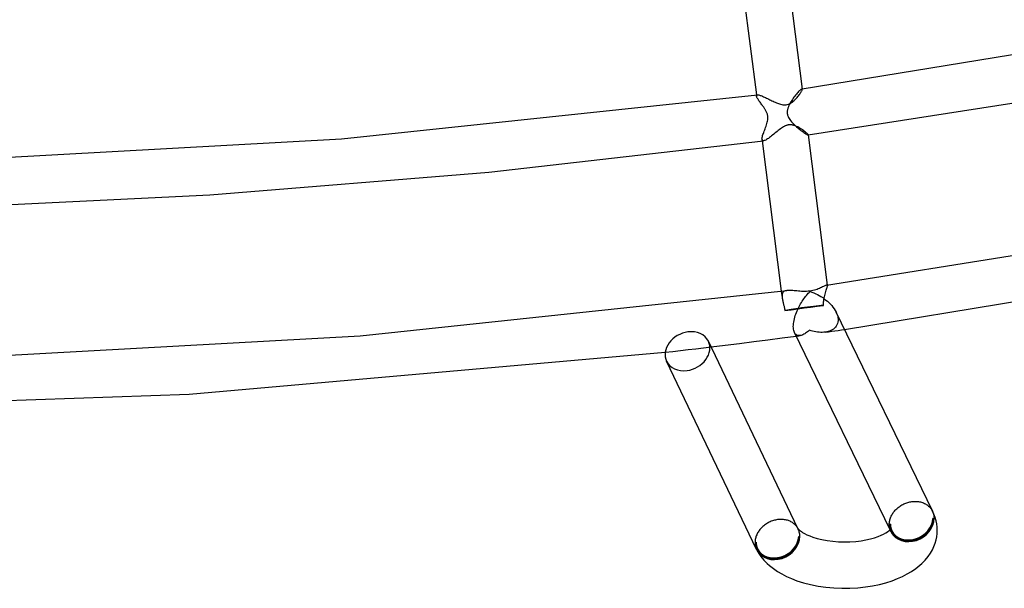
# Model space of a CAD drawing. Header units: millimetres. Extents: x -417 to 417, y -210 to 365.
# Tile 34 of 100: x 32 to 117, y -210 to -161. Entities that reach past the tile are written whole.
import ezdxf

# ---------------------------------------------------------------- set-up
doc = ezdxf.new("R2010")
doc.units = ezdxf.units.MM
doc.layers.add('HIDDEN', color=7, linetype='Continuous')
doc.layers.add('THICK', color=7, linetype='Continuous')

msp = doc.modelspace()

# ---------------------------------------------------------------- linework, layer by layer
at = {"layer": 'HIDDEN'}
for p, q in [((99.619, -166.596), (99.57, -166.64)), ((99.662, -166.561), (99.619, -166.596)), ((99.699, -166.535), (99.662, -166.561)), ((99.729, -166.518), (99.699, -166.535)), ((99.752, -166.511), (99.729, -166.518)), ((99.76, -166.51), (99.752, -166.511)), ((99.752, -166.511), (99.757, -166.51)), ((99.757, -166.51), (99.761, -166.509)), ((99.766, -166.511), (99.76, -166.51)), ((99.761, -166.509), (99.765, -166.509)), ((99.765, -166.509), (99.769, -166.508)), ((99.772, -166.514), (99.766, -166.511)), ((99.769, -166.508), (99.773, -166.508)), ((99.776, -166.518), (99.772, -166.514)), ((99.773, -166.508), (99.777, -166.507)), ((99.778, -166.524), (99.776, -166.518)), ((99.78, -166.531), (99.778, -166.524)), ((95.812, -167.038), (95.823, -167.127)), ((95.822, -167.101), (95.826, -167.077)), ((95.824, -167.128), (95.822, -167.101)), ((95.831, -167.164), (95.824, -167.128)), ((95.826, -167.077), (95.836, -167.058)), ((95.845, -167.204), (95.831, -167.164)), ((95.836, -167.058), (95.851, -167.043)), ((95.866, -167.25), (95.845, -167.204)), ((95.851, -167.043), (95.872, -167.033)), ((95.891, -167.299), (95.866, -167.25)), ((95.872, -167.033), (95.899, -167.027)), ((95.922, -167.352), (95.891, -167.299)), ((95.958, -167.409), (95.922, -167.352)), ((95.998, -167.468), (95.958, -167.409)), ((98.927, -167.424), (98.862, -167.523)), ((98.994, -167.327), (98.927, -167.424)), ((99.063, -167.232), (98.994, -167.327)), ((99.133, -167.139), (99.063, -167.232)), ((99.202, -167.051), (99.133, -167.139)), ((99.269, -166.967), (99.202, -167.051)), ((99.335, -166.889), (99.269, -166.967)), ((99.399, -166.817), (99.335, -166.889)), ((99.46, -166.751), (99.399, -166.817)), ((99.517, -166.691), (99.46, -166.751)), ((99.57, -166.64), (99.517, -166.691)), ((96.041, -167.531), (95.998, -167.468)), ((96.088, -167.596), (96.041, -167.531)), ((96.137, -167.665), (96.088, -167.596)), ((96.189, -167.734), (96.137, -167.665)), ((96.242, -167.806), (96.189, -167.734)), ((96.295, -167.878), (96.242, -167.806)), ((96.349, -167.951), (96.295, -167.878)), ((96.385, -168.001), (96.349, -167.951)), ((96.42, -168.051), (96.385, -168.001)), ((96.455, -168.101), (96.42, -168.051)), ((96.489, -168.151), (96.455, -168.101)), ((96.522, -168.202), (96.489, -168.151)), ((96.554, -168.252), (96.522, -168.202)), ((96.585, -168.304), (96.554, -168.252)), ((96.616, -168.357), (96.585, -168.304)), ((98.505, -168.287), (98.493, -168.346)), ((98.52, -168.229), (98.505, -168.287)), ((98.537, -168.172), (98.52, -168.229)), ((98.555, -168.117), (98.537, -168.172)), ((98.576, -168.063), (98.555, -168.117)), ((98.597, -168.011), (98.576, -168.063)), ((98.618, -167.962), (98.597, -168.011)), ((98.641, -167.914), (98.618, -167.962)), ((98.664, -167.866), (98.641, -167.914)), ((98.689, -167.817), (98.664, -167.866)), ((98.715, -167.769), (98.689, -167.817)), ((98.743, -167.72), (98.715, -167.769)), ((98.771, -167.671), (98.743, -167.72)), ((98.8, -167.622), (98.771, -167.671)), ((98.862, -167.523), (98.8, -167.622)), ((96.645, -168.412), (96.616, -168.357)), ((96.674, -168.468), (96.645, -168.412)), ((96.7, -168.526), (96.674, -168.468)), ((96.724, -168.584), (96.7, -168.526)), ((96.745, -168.644), (96.724, -168.584)), ((96.764, -168.705), (96.745, -168.644)), ((96.779, -168.766), (96.764, -168.705)), ((96.791, -168.828), (96.779, -168.766)), ((96.8, -168.891), (96.791, -168.828)), ((96.794, -169.191), (96.803, -169.104)), ((96.805, -168.955), (96.8, -168.891)), ((96.803, -169.104), (96.806, -169.025)), ((96.806, -169.025), (96.805, -168.955)), ((98.478, -168.468), (98.476, -168.528)), ((98.476, -168.528), (98.478, -168.588)), ((98.484, -168.407), (98.478, -168.468)), ((98.478, -168.588), (98.484, -168.648)), ((98.493, -168.346), (98.484, -168.407)), ((98.484, -168.648), (98.494, -168.708)), ((98.494, -168.708), (98.509, -168.768)), ((98.509, -168.768), (98.528, -168.832)), ((98.528, -168.832), (98.556, -168.902)), ((98.556, -168.902), (98.592, -168.98)), ((98.592, -168.98), (98.64, -169.065)), ((98.64, -169.065), (98.7, -169.157)), ((98.7, -169.157), (98.768, -169.25)), ((96.532, -170.054), (96.573, -169.945)), ((96.573, -169.945), (96.615, -169.835)), ((96.615, -169.835), (96.655, -169.725)), ((96.655, -169.725), (96.692, -169.614)), ((96.692, -169.614), (96.726, -169.504)), ((96.726, -169.504), (96.755, -169.394)), ((96.755, -169.394), (96.779, -169.288)), ((96.779, -169.288), (96.794, -169.191)), ((98.768, -169.25), (98.844, -169.341)), ((98.844, -169.341), (98.924, -169.432)), ((98.924, -169.432), (99.01, -169.522)), ((99.01, -169.522), (99.1, -169.611)), ((99.1, -169.611), (99.192, -169.697)), ((99.192, -169.697), (99.286, -169.782)), ((99.286, -169.782), (99.382, -169.865)), ((99.382, -169.865), (99.477, -169.945)), ((99.477, -169.945), (99.572, -170.021)), ((96.3, -170.828), (96.305, -170.768)), ((96.302, -170.88), (96.3, -170.828)), ((96.305, -170.768), (96.316, -170.7)), ((96.316, -170.7), (96.334, -170.625)), ((96.334, -170.625), (96.357, -170.543)), ((96.357, -170.543), (96.385, -170.455)), ((96.385, -170.455), (96.417, -170.362)), ((96.417, -170.362), (96.453, -170.263)), ((96.453, -170.263), (96.491, -170.161)), ((96.491, -170.161), (96.532, -170.054)), ((99.572, -170.021), (99.665, -170.094)), ((99.665, -170.094), (99.756, -170.162)), ((99.756, -170.162), (99.843, -170.225)), ((99.843, -170.225), (99.924, -170.283)), ((99.924, -170.283), (100, -170.334)), ((100, -170.334), (100.069, -170.378)), ((100.069, -170.378), (100.13, -170.414)), ((100.13, -170.414), (100.181, -170.443)), ((100.181, -170.443), (100.222, -170.463)), ((100.222, -170.463), (100.253, -170.474)), ((100.253, -170.474), (100.273, -170.477)), ((100.273, -170.477), (100.276, -170.476)), ((100.273, -170.477), (100.275, -170.476)), ((100.275, -170.476), (100.276, -170.476)), ((100.276, -170.476), (100.278, -170.475)), ((100.276, -170.476), (100.278, -170.476)), ((100.278, -170.475), (100.28, -170.473)), ((100.278, -170.476), (100.279, -170.476)), ((100.279, -170.476), (100.281, -170.475)), ((100.28, -170.473), (100.281, -170.471)), ((100.281, -170.469), (100.281, -170.466)), ((100.281, -170.471), (100.281, -170.469)), ((100.281, -170.475), (100.283, -170.475)), ((96.31, -170.917), (96.302, -170.88)), ((96.302, -170.881), (96.318, -171.006)), ((96.324, -170.948), (96.31, -170.917)), ((96.343, -170.97), (96.324, -170.948)), ((96.37, -170.985), (96.343, -170.97)), ((96.402, -170.991), (96.37, -170.985)), ((96.44, -170.99), (96.402, -170.991)), ((101.892, -183.442), (101.872, -183.443)), ((101.908, -183.444), (101.892, -183.442)), ((101.92, -183.45), (101.908, -183.444)), ((101.919, -183.639), (101.933, -183.578)), ((101.93, -183.459), (101.92, -183.45)), ((101.937, -183.472), (101.93, -183.459)), ((101.933, -183.578), (101.941, -183.528)), ((101.934, -183.435), (101.941, -183.49)), ((101.941, -183.489), (101.937, -183.472)), ((101.941, -183.528), (101.941, -183.489)), ((97.969, -183.965), (98.039, -184.513)), ((98.031, -184.272), (98.028, -184.347)), ((98.028, -184.347), (98.03, -184.427)), ((98.03, -184.427), (98.039, -184.513)), ((98.043, -184.204), (98.031, -184.272)), ((98.062, -184.142), (98.043, -184.204)), ((98.089, -184.087), (98.062, -184.142)), ((98.125, -184.039), (98.089, -184.087)), ((98.171, -183.998), (98.125, -184.039)), ((98.225, -183.964), (98.171, -183.998)), ((98.288, -183.937), (98.225, -183.964)), ((98.359, -183.917), (98.288, -183.937)), ((98.439, -183.903), (98.359, -183.917)), ((101.671, -184.518), (101.685, -184.451)), ((101.685, -184.451), (101.715, -184.324)), ((101.715, -184.324), (101.747, -184.204)), ((101.747, -184.204), (101.78, -184.09)), ((101.78, -184.09), (101.813, -183.983)), ((101.813, -183.983), (101.844, -183.883)), ((101.844, -183.883), (101.873, -183.792)), ((101.873, -183.792), (101.898, -183.71)), ((101.898, -183.71), (101.919, -183.639)), ((98.039, -184.513), (98.048, -184.576)), ((98.048, -184.576), (98.059, -184.642)), ((98.059, -184.642), (98.073, -184.71)), ((98.073, -184.71), (98.088, -184.781)), ((98.088, -184.781), (98.104, -184.853)), ((98.104, -184.853), (98.121, -184.928)), ((98.121, -184.928), (98.136, -184.993)), ((98.136, -184.993), (98.152, -185.059)), ((98.152, -185.059), (98.168, -185.127)), ((98.168, -185.127), (98.184, -185.195)), ((98.184, -185.195), (98.2, -185.266)), ((98.2, -185.266), (98.216, -185.337)), ((100.495, -185.334), (101.05, -185.259)), ((101.05, -185.259), (101.608, -185.184)), ((101.607, -185.107), (101.608, -185.03)), ((101.608, -185.184), (101.607, -185.107)), ((101.608, -185.03), (101.612, -184.954)), ((101.612, -184.954), (101.618, -184.878)), ((101.618, -184.878), (101.625, -184.804)), ((101.625, -184.804), (101.634, -184.73)), ((101.634, -184.73), (101.645, -184.658)), ((101.645, -184.658), (101.657, -184.588)), ((101.657, -184.588), (101.671, -184.518)), ((98.216, -185.337), (98.231, -185.409)), ((98.231, -185.409), (98.246, -185.483)), ((98.246, -185.483), (98.26, -185.557)), ((98.26, -185.557), (98.274, -185.631)), ((98.274, -185.631), (98.832, -185.556)), ((98.832, -185.556), (99.388, -185.482)), ((99.388, -185.482), (99.942, -185.408)), ((99.942, -185.408), (100.495, -185.334)), ((102.697, -185.765), (102.742, -185.865)), ((102.742, -185.865), (102.781, -185.965)), ((102.781, -185.965), (102.813, -186.065)), ((102.813, -186.065), (102.838, -186.165)), ((102.715, -186.98), (102.643, -187.076)), ((102.775, -186.873), (102.715, -186.98)), ((102.821, -186.757), (102.775, -186.873)), ((102.853, -186.632), (102.821, -186.757)), ((102.838, -186.165), (102.856, -186.264)), ((102.868, -186.501), (102.853, -186.632)), ((102.856, -186.264), (102.867, -186.363)), ((102.867, -186.363), (102.868, -186.501)), ((99.147, -187.596), (99.102, -187.519)), ((99.199, -187.659), (99.147, -187.596)), ((99.256, -187.709), (99.199, -187.659)), ((99.253, -187.831), (99.311, -187.823)), ((99.319, -187.747), (99.256, -187.709)), ((99.311, -187.823), (99.369, -187.815)), ((99.386, -187.772), (99.319, -187.747)), ((99.369, -187.815), (99.427, -187.808)), ((99.457, -187.786), (99.386, -187.772)), ((99.427, -187.808), (99.485, -187.8)), ((99.531, -187.79), (99.457, -187.786)), ((99.485, -187.8), (99.543, -187.792)), ((99.607, -187.784), (99.531, -187.79)), ((99.543, -187.792), (99.601, -187.785)), ((99.681, -187.769), (99.607, -187.784)), ((99.756, -187.747), (99.681, -187.769)), ((99.832, -187.718), (99.756, -187.747)), ((99.91, -187.681), (99.832, -187.718)), ((99.989, -187.638), (99.91, -187.681)), ((100.068, -187.589), (99.989, -187.638)), ((100.149, -187.533), (100.068, -187.589)), ((100.229, -187.471), (100.149, -187.533)), ((100.31, -187.403), (100.229, -187.471)), ((100.391, -187.33), (100.31, -187.403)), ((100.532, -187.373), (100.391, -187.33)), ((100.673, -187.411), (100.532, -187.373)), ((100.813, -187.444), (100.673, -187.411)), ((100.953, -187.47), (100.813, -187.444)), ((101.092, -187.491), (100.953, -187.47)), ((101.23, -187.505), (101.092, -187.491)), ((101.366, -187.513), (101.23, -187.505)), ((101.5, -187.514), (101.366, -187.513)), ((101.633, -187.508), (101.5, -187.514)), ((101.762, -187.495), (101.633, -187.508)), ((101.892, -187.474), (101.762, -187.495)), ((101.774, -187.493), (102.05, -187.456)), ((102.017, -187.445), (101.892, -187.474)), ((102.138, -187.407), (102.017, -187.445)), ((102.05, -187.456), (102.325, -187.419)), ((102.254, -187.36), (102.138, -187.407)), ((102.363, -187.304), (102.254, -187.36)), ((102.325, -187.419), (102.6, -187.381)), ((102.465, -187.238), (102.363, -187.304)), ((102.559, -187.162), (102.465, -187.238)), ((102.643, -187.076), (102.559, -187.162)), ((102.6, -187.381), (102.875, -187.343)), ((102.875, -187.343), (103.15, -187.306)), ((103.15, -187.306), (103.425, -187.268)), ((87.947, -189.232), (88.607, -189.155)), ((88.607, -189.155), (89.267, -189.078)), ((89.267, -189.078), (89.926, -189)), ((89.926, -189), (90.585, -188.921)), ((90.585, -188.921), (91.243, -188.842)), ((91.243, -188.842), (91.901, -188.762)), ((111.001, -202.896), (111.004, -202.903)), ((111.004, -202.903), (111.008, -202.91)), ((111.016, -202.927), (111.007, -202.908)), ((111.008, -202.91), (111.011, -202.917)), ((111.011, -202.917), (111.014, -202.924)), ((111.014, -202.924), (111.018, -202.931)), ((111.018, -202.931), (111.021, -202.938)), ((111.021, -202.938), (111.057, -203.02)), ((111.057, -203.02), (111.087, -203.104)), ((111.087, -203.104), (111.111, -203.19)), ((111.153, -203.552), (111.057, -203.564)), ((111.111, -203.19), (111.13, -203.278)), ((111.13, -203.278), (111.144, -203.368)), ((111.144, -203.368), (111.152, -203.459)), ((111.152, -203.459), (111.153, -203.552)), ((99.403, -204.437), (99.397, -204.426)), ((99.427, -204.485), (99.402, -204.432)), ((99.409, -204.448), (99.403, -204.437)), ((99.415, -204.46), (99.409, -204.448)), ((99.421, -204.471), (99.415, -204.46)), ((99.426, -204.483), (99.421, -204.471)), ((99.432, -204.494), (99.426, -204.483)), ((99.467, -204.576), (99.432, -204.494)), ((99.497, -204.66), (99.467, -204.576)), ((99.521, -204.745), (99.497, -204.66)), ((99.54, -204.833), (99.521, -204.745)), ((99.553, -204.922), (99.54, -204.833)), ((107.386, -204.056), (107.29, -204.069)), ((107.422, -204.683), (107.352, -204.539)), ((107.428, -204.545), (107.426, -204.587)), ((107.426, -204.587), (107.428, -204.626)), ((107.433, -204.505), (107.428, -204.545)), ((107.428, -204.626), (107.432, -204.663)), ((107.432, -204.663), (107.439, -204.697)), ((107.44, -204.47), (107.433, -204.505)), ((107.439, -204.697), (107.447, -204.725)), ((107.449, -204.442), (107.44, -204.47)), ((107.447, -204.725), (107.454, -204.745)), ((107.456, -204.424), (107.449, -204.442)), ((107.454, -204.745), (107.459, -204.755)), ((107.459, -204.419), (107.456, -204.424)), ((107.459, -204.755), (107.459, -204.755)), ((95.699, -205.622), (95.795, -205.609)), ((99.466, -205.117), (99.562, -205.104)), ((99.56, -205.013), (99.553, -204.922)), ((99.562, -205.104), (99.56, -205.013))]:
    msp.add_line(p, q, dxfattribs=at)
for centre, start, end in [((109.222, -203.81), 205.86135, 208.19185), ((97.631, -205.363), 205.5771, 208.19225)]:
    msp.add_arc(centre, 1.9, start, end, dxfattribs=at)
for centre, major_axis, ratio, start_param, end_param in [((100.169, -185.406), (-1.984, -0.253), 0.027943, -2.385549, -1.344642), ((100.169, -185.406), (-1.984, -0.253), 0.027943, -1.344642, -0.303735), ((89.866, -189.142), (1.804, 0.864), 0.801404, -1.954918, -0.000048), ((89.866, -189.142), (1.804, 0.864), 0.801404, 3.141544, 4.328267), ((109.222, -203.81), (-1.763, -0.945), 0.836516, 0.000028, 2.720164), ((109.222, -203.81), (1.71, 0.829), 0.805712, 3.141565, 5.895092), ((109.222, -203.81), (1.675, 0.897), 0.836516, -3.141481, -0.421429), ((109.222, -203.81), (-1.8, -0.872), 0.805712, 1.182703, 2.753499), ((109.222, -203.81), (-1.8, -0.872), 0.805712, -0.101097, -0.000028), ((109.222, -203.81), (-1.763, -0.945), 0.836516, -0.146389, 0.000028), ((109.222, -203.81), (1.71, 0.829), 0.805712, 2.753499, 3.141565), ((109.222, -203.81), (1.675, 0.897), 0.836516, 2.720164, 3.141704), ((109.222, -203.81), (-1.8, -0.872), 0.805712, -0.000028, 1.182703), ((97.631, -205.363), (-1.714, -0.82), 0.801404, -0.384122, -0.000048), ((97.631, -205.363), (-1.675, -0.897), 0.836516, -0.421429, 0.000112), ((97.631, -205.363), (-1.763, -0.945), 0.836516, 0.000028, 2.720164), ((97.631, -205.363), (-1.714, -0.82), 0.801404, -0.000048, 2.757471), ((97.631, -205.363), (-1.675, -0.897), 0.836516, 0.000112, 2.720164), ((97.631, -205.363), (-1.804, -0.864), 0.801404, 1.186674, 2.757471), ((97.631, -205.363), (-1.804, -0.864), 0.801404, 0.026542, 1.186674)]:
    msp.add_ellipse(centre, major_axis=major_axis, ratio=ratio, start_param=start_param, end_param=end_param, dxfattribs=at)
at = {"layer": 'THICK'}
for p, q in [((94.205, -154.424), (95.812, -167.038)), ((98.19, -154.055), (99.78, -166.531)), ((99.777, -166.507), (134.736, -160.795)), ((99.757, -166.622), (99.771, -166.585)), ((99.771, -166.585), (99.779, -166.554)), ((99.779, -166.554), (99.78, -166.531)), ((100.283, -170.475), (126.142, -166.438)), ((59.992, -170.815), (95.899, -167.027)), ((95.899, -167.027), (95.934, -167.025)), ((95.934, -167.025), (95.977, -167.029)), ((95.977, -167.029), (96.026, -167.038)), ((96.026, -167.038), (96.082, -167.052)), ((96.082, -167.052), (96.142, -167.071)), ((96.142, -167.071), (96.208, -167.094)), ((96.208, -167.094), (96.279, -167.121)), ((96.279, -167.121), (96.355, -167.152)), ((96.355, -167.152), (96.434, -167.187)), ((96.434, -167.187), (96.517, -167.224)), ((96.517, -167.224), (96.602, -167.264)), ((96.602, -167.264), (96.691, -167.306)), ((96.691, -167.306), (96.783, -167.35)), ((96.783, -167.35), (96.876, -167.396)), ((96.876, -167.396), (96.971, -167.443)), ((96.971, -167.443), (97.067, -167.489)), ((99.065, -167.522), (99.134, -167.457)), ((99.134, -167.457), (99.201, -167.389)), ((99.201, -167.389), (99.266, -167.319)), ((99.266, -167.319), (99.33, -167.247)), ((99.33, -167.247), (99.391, -167.175)), ((99.391, -167.175), (99.449, -167.102)), ((99.449, -167.102), (99.504, -167.03)), ((99.504, -167.03), (99.554, -166.961)), ((99.554, -166.961), (99.601, -166.894)), ((99.601, -166.894), (99.642, -166.83)), ((99.642, -166.83), (99.679, -166.771)), ((99.679, -166.771), (99.711, -166.716)), ((99.711, -166.716), (99.737, -166.666)), ((99.737, -166.666), (99.757, -166.622)), ((97.067, -167.489), (97.163, -167.536)), ((97.163, -167.536), (97.258, -167.581)), ((97.258, -167.581), (97.354, -167.626)), ((97.354, -167.626), (97.448, -167.668)), ((97.448, -167.668), (97.541, -167.708)), ((97.541, -167.708), (97.633, -167.745)), ((97.633, -167.745), (97.723, -167.78)), ((97.723, -167.78), (97.815, -167.811)), ((97.815, -167.811), (97.909, -167.839)), ((97.909, -167.839), (98.004, -167.863)), ((98.004, -167.863), (98.1, -167.88)), ((98.1, -167.88), (98.196, -167.89)), ((98.196, -167.89), (98.292, -167.892)), ((98.292, -167.892), (98.388, -167.884)), ((98.388, -167.884), (98.487, -167.865)), ((98.487, -167.865), (98.582, -167.836)), ((98.582, -167.836), (98.673, -167.798)), ((98.673, -167.798), (98.759, -167.752)), ((98.759, -167.752), (98.842, -167.7)), ((98.842, -167.7), (98.92, -167.644)), ((98.92, -167.644), (98.995, -167.584)), ((98.995, -167.584), (99.065, -167.522)), ((97.884, -169.964), (97.789, -170.034)), ((97.979, -169.897), (97.884, -169.964)), ((98.073, -169.835), (97.979, -169.897)), ((98.166, -169.779), (98.073, -169.835)), ((98.209, -169.756), (98.166, -169.779)), ((98.251, -169.734), (98.209, -169.756)), ((98.295, -169.713), (98.251, -169.734)), ((98.339, -169.694), (98.295, -169.713)), ((98.383, -169.676), (98.339, -169.694)), ((98.428, -169.661), (98.383, -169.676)), ((98.473, -169.647), (98.428, -169.661)), ((98.518, -169.635), (98.473, -169.647)), ((98.564, -169.626), (98.518, -169.635)), ((98.609, -169.618), (98.564, -169.626)), ((98.647, -169.614), (98.609, -169.618)), ((98.684, -169.611), (98.647, -169.614)), ((98.722, -169.61), (98.684, -169.611)), ((98.761, -169.611), (98.722, -169.61)), ((98.803, -169.613), (98.761, -169.611)), ((98.848, -169.617), (98.803, -169.613)), ((98.895, -169.623), (98.848, -169.617)), ((98.945, -169.633), (98.895, -169.623)), ((98.998, -169.645), (98.945, -169.633)), ((99.053, -169.66), (98.998, -169.645)), ((99.166, -169.698), (99.053, -169.66)), ((99.279, -169.745), (99.166, -169.698)), ((99.391, -169.799), (99.279, -169.745)), ((99.501, -169.858), (99.391, -169.799)), ((99.608, -169.921), (99.501, -169.858)), ((99.711, -169.987), (99.608, -169.921)), ((99.808, -170.052), (99.711, -169.987)), ((23.402, -172.848), (59.992, -170.815)), ((96.768, -170.834), (96.691, -170.883)), ((96.851, -170.778), (96.768, -170.834)), ((96.937, -170.715), (96.851, -170.778)), ((97.026, -170.647), (96.937, -170.715)), ((97.119, -170.574), (97.026, -170.647)), ((97.214, -170.498), (97.119, -170.574)), ((97.309, -170.421), (97.214, -170.498)), ((97.406, -170.342), (97.309, -170.421)), ((97.502, -170.263), (97.406, -170.342)), ((97.598, -170.184), (97.502, -170.263)), ((97.694, -170.108), (97.598, -170.184)), ((97.789, -170.034), (97.694, -170.108)), ((99.898, -170.117), (99.808, -170.052)), ((99.98, -170.179), (99.898, -170.117)), ((100.054, -170.237), (99.98, -170.179)), ((100.119, -170.291), (100.054, -170.237)), ((100.174, -170.34), (100.119, -170.291)), ((100.218, -170.383), (100.174, -170.34)), ((100.252, -170.419), (100.218, -170.383)), ((100.273, -170.447), (100.252, -170.419)), ((100.281, -170.466), (100.273, -170.447)), ((100.281, -170.466), (101.934, -183.435)), ((72.709, -173.7), (96.44, -170.99)), ((96.318, -171.006), (97.969, -183.965)), ((96.492, -170.978), (96.44, -170.99)), ((96.552, -170.956), (96.492, -170.978)), ((96.618, -170.924), (96.552, -170.956)), ((96.691, -170.883), (96.618, -170.924)), ((48.62, -175.649), (72.709, -173.7)), ((24.293, -176.822), (48.62, -175.649)), ((101.873, -183.443), (134.233, -178.254)), ((103.425, -187.268), (138.58, -181.508)), ((101.53, -183.593), (101.448, -183.633)), ((101.606, -183.555), (101.53, -183.593)), ((101.674, -183.521), (101.606, -183.555)), ((101.736, -183.492), (101.674, -183.521)), ((101.789, -183.469), (101.736, -183.492)), ((101.835, -183.452), (101.789, -183.469)), ((101.872, -183.443), (101.835, -183.452)), ((61.622, -187.799), (98.438, -183.903)), ((98.529, -183.895), (98.439, -183.903)), ((98.626, -183.892), (98.529, -183.895)), ((98.729, -183.894), (98.626, -183.892)), ((98.838, -183.899), (98.729, -183.894)), ((98.952, -183.908), (98.838, -183.899)), ((99.071, -183.918), (98.952, -183.908)), ((99.193, -183.93), (99.071, -183.918)), ((99.319, -183.943), (99.193, -183.93)), ((99.448, -183.955), (99.319, -183.943)), ((99.579, -183.965), (99.448, -183.955)), ((99.713, -183.974), (99.579, -183.965)), ((99.852, -183.98), (99.713, -183.974)), ((99.994, -183.981), (99.852, -183.98)), ((99.989, -184.509), (100.064, -184.411)), ((100.14, -183.978), (99.994, -183.981)), ((100.064, -184.411), (100.14, -184.318)), ((100.288, -183.969), (100.14, -183.978)), ((100.14, -184.318), (100.217, -184.228)), ((100.217, -184.228), (100.295, -184.142)), ((100.436, -183.952), (100.288, -183.969)), ((100.295, -184.142), (100.373, -184.061)), ((100.373, -184.061), (100.452, -183.985)), ((100.568, -183.932), (100.436, -183.952)), ((100.452, -183.985), (100.614, -184.042)), ((100.697, -183.906), (100.568, -183.932)), ((100.614, -184.042), (100.775, -184.106)), ((100.821, -183.875), (100.697, -183.906)), ((100.775, -184.106), (100.934, -184.177)), ((100.94, -183.839), (100.821, -183.875)), ((100.934, -184.177), (101.091, -184.254)), ((101.054, -183.801), (100.94, -183.839)), ((101.161, -183.76), (101.054, -183.801)), ((101.091, -184.254), (101.244, -184.337)), ((101.263, -183.718), (101.161, -183.76)), ((101.244, -184.337), (101.394, -184.425)), ((101.359, -183.675), (101.263, -183.718)), ((101.448, -183.633), (101.359, -183.675)), ((101.394, -184.425), (101.54, -184.519)), ((99.444, -185.407), (99.506, -185.283)), ((99.506, -185.283), (99.57, -185.162)), ((99.57, -185.162), (99.636, -185.044)), ((99.636, -185.044), (99.703, -184.931)), ((99.703, -184.931), (99.772, -184.821)), ((99.772, -184.821), (99.843, -184.714)), ((99.843, -184.714), (99.915, -184.609)), ((99.915, -184.609), (99.989, -184.509)), ((101.54, -184.519), (101.681, -184.619)), ((101.681, -184.619), (101.818, -184.723)), ((101.818, -184.723), (101.951, -184.834)), ((101.951, -184.834), (102.079, -184.95)), ((102.079, -184.95), (102.202, -185.073)), ((102.202, -185.073), (102.318, -185.202)), ((102.318, -185.202), (102.427, -185.335)), ((99.134, -186.208), (99.176, -186.07)), ((99.176, -186.07), (99.222, -185.933)), ((99.222, -185.933), (99.273, -185.798)), ((99.273, -185.798), (99.327, -185.665)), ((99.327, -185.665), (99.384, -185.535)), ((99.384, -185.535), (99.444, -185.407)), ((102.427, -185.335), (102.527, -185.474)), ((102.527, -185.474), (102.618, -185.618)), ((102.618, -185.618), (102.697, -185.765)), ((111.007, -202.908), (102.699, -185.769)), ((99.005, -187.01), (99.01, -186.879)), ((99.009, -187.132), (99.005, -187.01)), ((99.01, -186.879), (99.021, -186.751)), ((99.021, -186.751), (99.04, -186.619)), ((99.04, -186.619), (99.065, -186.484)), ((99.065, -186.484), (99.097, -186.346)), ((99.097, -186.346), (99.134, -186.208)), ((24.102, -189.892), (61.622, -187.799)), ((98.03, -187.991), (99.253, -187.831)), ((99.021, -187.244), (99.009, -187.132)), ((99.041, -187.347), (99.021, -187.244)), ((99.068, -187.439), (99.041, -187.347)), ((99.102, -187.519), (99.068, -187.439)), ((107.352, -204.539), (99.099, -187.514)), ((99.402, -204.432), (91.67, -188.279)), ((91.901, -188.762), (93.129, -188.612)), ((93.129, -188.612), (94.356, -188.46)), ((94.356, -188.46), (95.582, -188.305)), ((95.582, -188.305), (96.807, -188.149)), ((96.807, -188.149), (98.03, -187.991)), ((46.853, -192.852), (87.947, -189.232)), ((95.827, -206.227), (88.062, -190.006)), ((5.085, -194.251), (46.853, -192.852)), ((108.538, -202.314), (108.622, -202.276)), ((108.622, -202.276), (108.707, -202.242)), ((108.707, -202.242), (108.794, -202.211)), ((108.794, -202.211), (108.881, -202.183)), ((108.881, -202.183), (108.969, -202.159)), ((108.969, -202.159), (109.058, -202.138)), ((109.058, -202.138), (109.147, -202.12)), ((109.147, -202.12), (109.237, -202.107)), ((109.237, -202.107), (109.334, -202.096)), ((109.334, -202.096), (109.43, -202.09)), ((109.43, -202.09), (109.526, -202.088)), ((109.526, -202.088), (109.621, -202.09)), ((109.621, -202.09), (109.716, -202.096)), ((109.716, -202.096), (109.809, -202.107)), ((109.809, -202.107), (109.901, -202.122)), ((109.901, -202.122), (109.991, -202.142)), ((109.991, -202.142), (110.079, -202.165)), ((110.079, -202.165), (110.164, -202.193)), ((110.164, -202.193), (110.248, -202.225)), ((110.248, -202.225), (110.328, -202.261)), ((110.328, -202.261), (110.406, -202.3)), ((110.406, -202.3), (110.482, -202.344)), ((107.541, -203.206), (107.587, -203.132)), ((107.587, -203.132), (107.636, -203.06)), ((107.636, -203.06), (107.688, -202.989)), ((107.688, -202.989), (107.744, -202.92)), ((107.744, -202.92), (107.804, -202.852)), ((107.804, -202.852), (107.866, -202.787)), ((107.866, -202.787), (107.931, -202.724)), ((107.931, -202.724), (107.999, -202.663)), ((107.999, -202.663), (108.069, -202.605)), ((108.069, -202.605), (108.142, -202.55)), ((108.142, -202.55), (108.217, -202.497)), ((108.217, -202.497), (108.294, -202.447)), ((108.294, -202.447), (108.374, -202.399)), ((108.374, -202.399), (108.455, -202.355)), ((108.455, -202.355), (108.538, -202.314)), ((110.482, -202.344), (110.554, -202.391)), ((110.554, -202.391), (110.622, -202.442)), ((110.622, -202.442), (110.687, -202.496)), ((110.687, -202.496), (110.748, -202.553)), ((110.748, -202.553), (110.806, -202.614)), ((110.806, -202.614), (110.859, -202.677)), ((110.859, -202.677), (110.909, -202.744)), ((110.909, -202.744), (110.954, -202.813)), ((110.954, -202.813), (110.995, -202.885)), ((111.135, -203.18), (110.995, -202.885)), ((96.761, -203.972), (96.68, -204.022)), ((96.844, -203.926), (96.761, -203.972)), ((96.929, -203.882), (96.844, -203.926)), ((97.016, -203.842), (96.929, -203.882)), ((97.104, -203.806), (97.016, -203.842)), ((97.193, -203.773), (97.104, -203.806)), ((97.282, -203.744), (97.193, -203.773)), ((97.373, -203.718), (97.282, -203.744)), ((97.464, -203.696), (97.373, -203.718)), ((97.556, -203.678), (97.464, -203.696)), ((97.648, -203.663), (97.556, -203.678)), ((97.736, -203.653), (97.648, -203.663)), ((97.824, -203.647), (97.736, -203.653)), ((97.912, -203.644), (97.824, -203.647)), ((97.998, -203.644), (97.912, -203.644)), ((98.084, -203.648), (97.998, -203.644)), ((98.169, -203.656), (98.084, -203.648)), ((98.253, -203.667), (98.169, -203.656)), ((98.336, -203.682), (98.253, -203.667)), ((98.417, -203.7), (98.336, -203.682)), ((98.497, -203.722), (98.417, -203.7)), ((98.575, -203.747), (98.497, -203.722)), ((98.651, -203.776), (98.575, -203.747)), ((98.725, -203.808), (98.651, -203.776)), ((98.796, -203.843), (98.725, -203.808)), ((98.865, -203.881), (98.796, -203.843)), ((98.931, -203.923), (98.865, -203.881)), ((98.995, -203.967), (98.931, -203.923)), ((99.056, -204.014), (98.995, -203.967)), ((107.29, -204.069), (107.292, -203.99)), ((107.292, -203.99), (107.299, -203.91)), ((107.299, -203.91), (107.31, -203.831)), ((107.31, -203.831), (107.325, -203.751)), ((107.325, -203.751), (107.344, -203.671)), ((107.344, -203.671), (107.367, -203.592)), ((107.367, -203.592), (107.394, -203.513)), ((107.394, -203.513), (107.425, -203.435)), ((107.425, -203.435), (107.46, -203.357)), ((107.46, -203.357), (107.499, -203.281)), ((107.499, -203.281), (107.541, -203.206)), ((111.248, -203.478), (111.135, -203.18)), ((111.326, -203.756), (111.248, -203.478)), ((111.382, -204.034), (111.326, -203.756)), ((95.922, -204.815), (95.881, -204.893)), ((95.967, -204.738), (95.922, -204.815)), ((96.015, -204.663), (95.967, -204.738)), ((96.068, -204.589), (96.015, -204.663)), ((96.123, -204.517), (96.068, -204.589)), ((96.182, -204.447), (96.123, -204.517)), ((96.245, -204.379), (96.182, -204.447)), ((96.311, -204.313), (96.245, -204.379)), ((96.379, -204.249), (96.311, -204.313)), ((96.451, -204.188), (96.379, -204.249)), ((96.525, -204.13), (96.451, -204.188)), ((96.601, -204.074), (96.525, -204.13)), ((96.68, -204.022), (96.601, -204.074)), ((99.114, -204.065), (99.056, -204.014)), ((99.169, -204.118), (99.114, -204.065)), ((99.221, -204.173), (99.169, -204.118)), ((99.269, -204.231), (99.221, -204.173)), ((99.314, -204.291), (99.269, -204.231)), ((99.355, -204.354), (99.314, -204.291)), ((99.393, -204.418), (99.355, -204.354)), ((99.393, -204.418), (99.396, -204.423)), ((99.396, -204.423), (99.409, -204.441)), ((99.409, -204.441), (99.442, -204.481)), ((99.442, -204.481), (99.502, -204.541)), ((99.502, -204.541), (99.553, -204.587)), ((99.553, -204.587), (99.619, -204.639)), ((99.619, -204.639), (99.699, -204.698)), ((99.699, -204.698), (99.797, -204.763)), ((99.797, -204.763), (99.971, -204.864)), ((106.798, -204.907), (106.982, -204.807)), ((106.982, -204.807), (107.137, -204.709)), ((107.137, -204.709), (107.268, -204.612)), ((107.268, -204.612), (107.334, -204.556)), ((107.334, -204.556), (107.382, -204.511)), ((107.382, -204.511), (107.432, -204.456)), ((107.432, -204.456), (107.453, -204.428)), ((107.453, -204.428), (107.459, -204.419)), ((111.415, -204.31), (111.382, -204.034)), ((111.426, -204.587), (111.415, -204.31)), ((111.415, -204.863), (111.426, -204.587)), ((95.702, -205.541), (95.699, -205.622)), ((95.709, -205.459), (95.702, -205.541)), ((95.721, -205.377), (95.709, -205.459)), ((95.737, -205.296), (95.721, -205.377)), ((95.758, -205.214), (95.737, -205.296)), ((95.782, -205.133), (95.758, -205.214)), ((95.811, -205.053), (95.782, -205.133)), ((95.844, -204.973), (95.811, -205.053)), ((95.881, -204.893), (95.844, -204.973)), ((99.971, -204.864), (100.177, -204.967)), ((100.177, -204.967), (100.417, -205.071)), ((100.417, -205.071), (100.695, -205.173)), ((100.695, -205.173), (101.057, -205.285)), ((101.057, -205.285), (101.477, -205.388)), ((101.477, -205.388), (101.927, -205.471)), ((101.927, -205.471), (102.403, -205.534)), ((102.403, -205.534), (102.895, -205.573)), ((102.895, -205.573), (103.396, -205.587)), ((103.396, -205.587), (103.897, -205.576)), ((103.897, -205.576), (104.393, -205.539)), ((104.393, -205.539), (104.854, -205.482)), ((104.854, -205.482), (105.268, -205.41)), ((105.268, -205.41), (105.656, -205.322)), ((105.656, -205.322), (106.016, -205.22)), ((106.016, -205.22), (106.322, -205.115)), ((106.322, -205.115), (106.577, -205.011)), ((106.577, -205.011), (106.798, -204.907)), ((111.142, -205.978), (111.247, -205.695)), ((111.247, -205.695), (111.326, -205.418)), ((111.326, -205.418), (111.382, -205.139)), ((111.382, -205.139), (111.415, -204.863)), ((95.868, -206.308), (96.025, -206.576)), ((110.644, -206.84), (110.843, -206.552)), ((110.843, -206.552), (111.01, -206.259)), ((111.01, -206.259), (111.142, -205.978)), ((96.025, -206.576), (96.208, -206.84)), ((96.208, -206.84), (96.463, -207.151)), ((96.463, -207.151), (96.76, -207.454)), ((110.093, -207.453), (110.389, -207.15)), ((110.389, -207.15), (110.644, -206.84)), ((96.76, -207.454), (96.956, -207.629)), ((96.956, -207.629), (97.168, -207.801)), ((97.168, -207.801), (97.395, -207.968)), ((97.395, -207.968), (97.637, -208.129)), ((97.637, -208.129), (98.013, -208.352)), ((108.839, -208.352), (109.215, -208.13)), ((109.215, -208.13), (109.592, -207.87)), ((109.592, -207.87), (109.931, -207.599)), ((109.931, -207.599), (110.093, -207.453)), ((98.013, -208.352), (98.418, -208.56)), ((98.418, -208.56), (98.852, -208.753)), ((98.852, -208.753), (99.312, -208.928)), ((99.312, -208.928), (99.871, -209.106)), ((99.871, -209.106), (100.496, -209.267)), ((106.435, -209.249), (107, -209.101)), ((107, -209.101), (107.54, -208.928)), ((107.54, -208.928), (108, -208.753)), ((108, -208.753), (108.434, -208.56)), ((108.434, -208.56), (108.839, -208.352)), ((100.496, -209.267), (101.145, -209.396)), ((101.145, -209.396), (101.814, -209.493)), ((101.814, -209.493), (102.496, -209.556)), ((102.496, -209.556), (103.186, -209.585)), ((103.186, -209.585), (103.878, -209.58)), ((103.878, -209.58), (104.566, -209.54)), ((104.566, -209.54), (105.245, -209.467)), ((105.245, -209.467), (105.848, -209.371)), ((105.848, -209.371), (106.435, -209.249))]:
    msp.add_line(p, q, dxfattribs=at)
for centre, major_axis, ratio, start_param, end_param in [((89.866, -189.142), (1.804, 0.864), 0.801404, 1.186674, 3.141544), ((89.866, -189.142), (1.804, 0.864), 0.801404, -0.000048, 1.186674), ((109.222, -203.81), (-1.8, -0.872), 0.805712, -0.388094, -0.101097), ((109.222, -203.81), (-1.763, -0.945), 0.836516, -0.421429, -0.146389), ((97.631, -205.363), (-1.804, -0.864), 0.801404, -0.384122, -0.000048), ((97.631, -205.363), (-1.763, -0.945), 0.836516, -0.421429, 0.000028), ((97.631, -205.363), (-1.804, -0.864), 0.801404, -0.000048, 0.026542)]:
    msp.add_ellipse(centre, major_axis=major_axis, ratio=ratio, start_param=start_param, end_param=end_param, dxfattribs=at)

doc.saveas('drawing.dxf')
